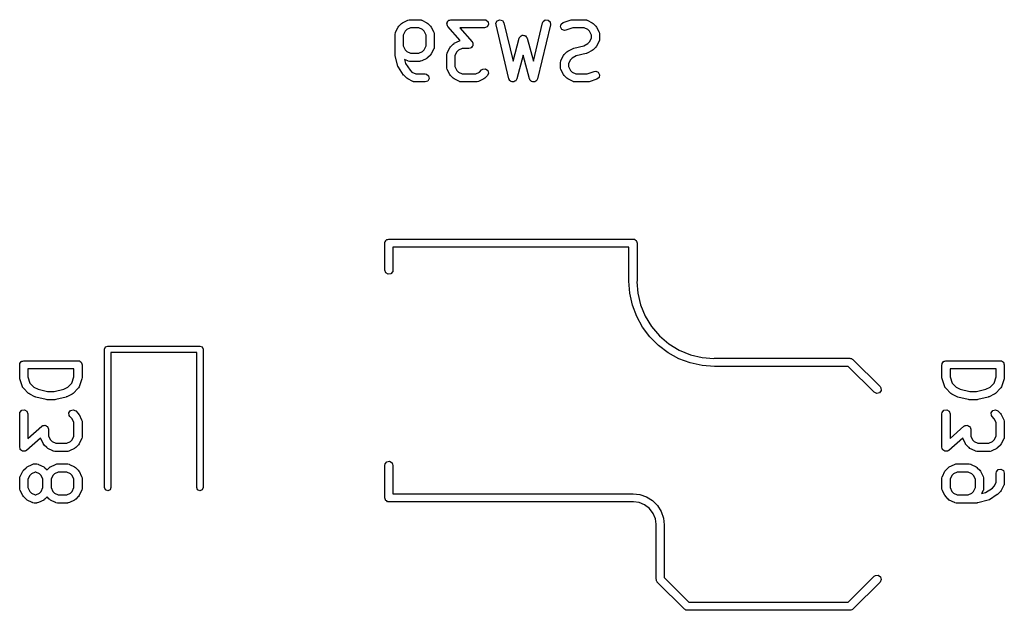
# Model space of a CAD drawing. Extents: x 3.18 to 10.88, y -3.25 to -0.52.
# Tile 27 of 52: x 8.07 to 8.79, y -3.25 to -2.82. Entities that reach past the tile are written whole.
import ezdxf

# ---------------------------------------------------------------- set-up
doc = ezdxf.new("R2010")
doc.units = 0
doc.header["$MEASUREMENT"] = 0
doc.layers.add('BLACK', color=7, linetype='CONTINUOUS')

msp = doc.modelspace()

# ---------------------------------------------------------------- linework, layer by layer
at = {"layer": 'BLACK', "linetype": 'CONTINUOUS'}
for p, q in [((8.34826, -2.83028), (8.34879, -2.82957)), ((8.34879, -2.82957), (8.34882, -2.82951)), ((8.34882, -2.82951), (8.35069, -2.82764)), ((8.35069, -2.82764), (8.35141, -2.82713)), ((8.35141, -2.82713), (8.35146, -2.82708)), ((8.35146, -2.82708), (8.35521, -2.82521)), ((8.35521, -2.82521), (8.35619, -2.82491)), ((8.35619, -2.82491), (8.35636, -2.82496)), ((8.35636, -2.82496), (8.35653, -2.8249)), ((8.35653, -2.8249), (8.36403, -2.8249)), ((8.36403, -2.8249), (8.36504, -2.82507)), ((8.36504, -2.82507), (8.36517, -2.82519)), ((8.36517, -2.82519), (8.36535, -2.82521)), ((8.36535, -2.82521), (8.3691, -2.82708)), ((8.3691, -2.82708), (8.36981, -2.82761)), ((8.36981, -2.82761), (8.36987, -2.82764)), ((8.36987, -2.82764), (8.37174, -2.82951)), ((8.37174, -2.82951), (8.37225, -2.83023)), ((8.38362, -2.82734), (8.38374, -2.82713)), ((8.38376, -2.82812), (8.38362, -2.82734)), ((8.38373, -2.8269), (8.38423, -2.82628)), ((8.38374, -2.82713), (8.38373, -2.8269)), ((8.38377, -2.82892), (8.38376, -2.82812)), ((8.38395, -2.8292), (8.38377, -2.82892)), ((8.38397, -2.82932), (8.38395, -2.8292)), ((8.38407, -2.82941), (8.38397, -2.82932)), ((8.3843, -2.82979), (8.38407, -2.82941)), ((8.38423, -2.82628), (8.38463, -2.82559)), ((8.38463, -2.82559), (8.38485, -2.82551)), ((8.38485, -2.82551), (8.385, -2.82532)), ((8.385, -2.82532), (8.38578, -2.82517)), ((8.38578, -2.82517), (8.38653, -2.8249)), ((8.38653, -2.8249), (8.4109, -2.8249)), ((8.4109, -2.8249), (8.41191, -2.82507)), ((8.41191, -2.82507), (8.41345, -2.82637)), ((8.41381, -2.82836), (8.4128, -2.83011)), ((8.41345, -2.82637), (8.41381, -2.82836)), ((8.41921, -2.82751), (8.42012, -2.8257)), ((8.41927, -2.82853), (8.41921, -2.82751)), ((8.42865, -2.8679), (8.41927, -2.82853)), ((8.42012, -2.8257), (8.42197, -2.8249)), ((8.42197, -2.8249), (8.42391, -2.82548)), ((8.42391, -2.82548), (8.42502, -2.82716)), ((8.42502, -2.82716), (8.43168, -2.85515)), ((8.44636, -2.85515), (8.45302, -2.82716)), ((8.45876, -2.82853), (8.44939, -2.8679)), ((8.45302, -2.82716), (8.45343, -2.82622)), ((8.45343, -2.82622), (8.45505, -2.82502)), ((8.45505, -2.82502), (8.45706, -2.82514)), ((8.45706, -2.82514), (8.45853, -2.82653)), ((8.45853, -2.82653), (8.45876, -2.82853)), ((8.46609, -2.83016), (8.4665, -2.82818)), ((8.4665, -2.82818), (8.46808, -2.82692)), ((8.46808, -2.82692), (8.47371, -2.82505)), ((8.47371, -2.82505), (8.47458, -2.82492)), ((8.47458, -2.82492), (8.47464, -2.8249)), ((8.47464, -2.8249), (8.48401, -2.8249)), ((8.48401, -2.8249), (8.48502, -2.82507)), ((8.48502, -2.82507), (8.48516, -2.82519)), ((8.48516, -2.82519), (8.48533, -2.82521)), ((8.48533, -2.82521), (8.48908, -2.82708)), ((8.48908, -2.82708), (8.48979, -2.82761)), ((8.48979, -2.82761), (8.48985, -2.82764)), ((8.48985, -2.82764), (8.49173, -2.82951)), ((8.49173, -2.82951), (8.49223, -2.83023)), ((8.34608, -2.83535), (8.34626, -2.83434)), ((8.34608, -2.85035), (8.34608, -2.83535)), ((8.34626, -2.83434), (8.34637, -2.8342)), ((8.34637, -2.8342), (8.34639, -2.83403)), ((8.34639, -2.83403), (8.34826, -2.83028)), ((8.35333, -2.83335), (8.35198, -2.83604)), ((8.35198, -2.83604), (8.35198, -2.84402)), ((8.35453, -2.83215), (8.35333, -2.83335)), ((8.35723, -2.8308), (8.35453, -2.83215)), ((8.36333, -2.8308), (8.35723, -2.8308)), ((8.36603, -2.83215), (8.36333, -2.8308)), ((8.36723, -2.83335), (8.36603, -2.83215)), ((8.36857, -2.83604), (8.36723, -2.83335)), ((8.36857, -2.84402), (8.36857, -2.83604)), ((8.37225, -2.83023), (8.37229, -2.83028)), ((8.37229, -2.83028), (8.37417, -2.83403)), ((8.37417, -2.83403), (8.37446, -2.83501)), ((8.37446, -2.83501), (8.37442, -2.83518)), ((8.37442, -2.83518), (8.37448, -2.83535)), ((8.37448, -2.83535), (8.37448, -2.84472)), ((8.39327, -2.84004), (8.3843, -2.82979)), ((8.4109, -2.8308), (8.39303, -2.8308)), ((8.39303, -2.8308), (8.40187, -2.8409)), ((8.4128, -2.83011), (8.4109, -2.8308)), ((8.43693, -2.83701), (8.43763, -2.83668)), ((8.43763, -2.83668), (8.43825, -2.83625)), ((8.43825, -2.83625), (8.43852, -2.83627)), ((8.43852, -2.83627), (8.43877, -2.83615)), ((8.43877, -2.83615), (8.4395, -2.83635)), ((8.4395, -2.83635), (8.44026, -2.83642)), ((8.44026, -2.83642), (8.44046, -2.83661)), ((8.44046, -2.83661), (8.44072, -2.83668)), ((8.44072, -2.83668), (8.44115, -2.83731)), ((8.46706, -2.83193), (8.46609, -2.83016)), ((8.46893, -2.83267), (8.46706, -2.83193)), ((8.46995, -2.83252), (8.46893, -2.83267)), ((8.47512, -2.8308), (8.46995, -2.83252)), ((8.48332, -2.8308), (8.47512, -2.8308)), ((8.48601, -2.83215), (8.48332, -2.8308)), ((8.48721, -2.83335), (8.48601, -2.83215)), ((8.48856, -2.83604), (8.48721, -2.83335)), ((8.48856, -2.8384), (8.48856, -2.83604)), ((8.49223, -2.83023), (8.49228, -2.83028)), ((8.49228, -2.83028), (8.49415, -2.83403)), ((8.49415, -2.83403), (8.49445, -2.83501)), ((8.49445, -2.83501), (8.4944, -2.83518)), ((8.4944, -2.83518), (8.49447, -2.83535)), ((8.49447, -2.83535), (8.49447, -2.8391)), ((8.38631, -2.84451), (8.38819, -2.84263)), ((8.38819, -2.84263), (8.38891, -2.84213)), ((8.38891, -2.84213), (8.38895, -2.84208)), ((8.38895, -2.84208), (8.3927, -2.84021)), ((8.3927, -2.84021), (8.39327, -2.84004)), ((8.40187, -2.8409), (8.4021, -2.84128)), ((8.40244, -2.8438), (8.40195, -2.84442)), ((8.4021, -2.84128), (8.40221, -2.84137)), ((8.40221, -2.84137), (8.40223, -2.84149)), ((8.40223, -2.84149), (8.4024, -2.84178)), ((8.4024, -2.84178), (8.40242, -2.84258)), ((8.40242, -2.84258), (8.40256, -2.84336)), ((8.40256, -2.84336), (8.40244, -2.84356)), ((8.40244, -2.84356), (8.40244, -2.8438)), ((8.43168, -2.85515), (8.43617, -2.83834)), ((8.43617, -2.83834), (8.4366, -2.83741)), ((8.4366, -2.83741), (8.43682, -2.83725)), ((8.43682, -2.83725), (8.43693, -2.83701)), ((8.44115, -2.83731), (8.44169, -2.83785)), ((8.44169, -2.83785), (8.44172, -2.83811)), ((8.44172, -2.83811), (8.44187, -2.83834)), ((8.44187, -2.83834), (8.44636, -2.85515)), ((8.4758, -2.84561), (8.48298, -2.84381)), ((8.48298, -2.84381), (8.48601, -2.84229)), ((8.48601, -2.84229), (8.48721, -2.8411)), ((8.48721, -2.8411), (8.48856, -2.8384)), ((8.49415, -2.84042), (8.49228, -2.84417)), ((8.49417, -2.84024), (8.49415, -2.84042)), ((8.49429, -2.84011), (8.49417, -2.84024)), ((8.49447, -2.8391), (8.49429, -2.84011)), ((8.34612, -2.85047), (8.34608, -2.85035)), ((8.34617, -2.85106), (8.34612, -2.85047)), ((8.34804, -2.85856), (8.34617, -2.85106)), ((8.35198, -2.84402), (8.35333, -2.84672)), ((8.35333, -2.84672), (8.35453, -2.84792)), ((8.35453, -2.84792), (8.35723, -2.84927)), ((8.35723, -2.84927), (8.36333, -2.84927)), ((8.36333, -2.84927), (8.36603, -2.84792)), ((8.36603, -2.84792), (8.36723, -2.84672)), ((8.36723, -2.84672), (8.36857, -2.84402)), ((8.37174, -2.85056), (8.36987, -2.85243)), ((8.37177, -2.8505), (8.37174, -2.85056)), ((8.37229, -2.84979), (8.37177, -2.8505)), ((8.37417, -2.84604), (8.37229, -2.84979)), ((8.37419, -2.84587), (8.37417, -2.84604)), ((8.3743, -2.84573), (8.37419, -2.84587)), ((8.37448, -2.84472), (8.3743, -2.84573)), ((8.38357, -2.85035), (8.38375, -2.84934)), ((8.38357, -2.85972), (8.38357, -2.85035)), ((8.38375, -2.84934), (8.38386, -2.8492)), ((8.38386, -2.8492), (8.38388, -2.84902)), ((8.38388, -2.84902), (8.38576, -2.84528)), ((8.38576, -2.84528), (8.38629, -2.84457)), ((8.38629, -2.84457), (8.38631, -2.84451)), ((8.39083, -2.84835), (8.38948, -2.85104)), ((8.38948, -2.85104), (8.38948, -2.85902)), ((8.39202, -2.84715), (8.39083, -2.84835)), ((8.39472, -2.8458), (8.39202, -2.84715)), ((8.39965, -2.8458), (8.39472, -2.8458)), ((8.4004, -2.84553), (8.39965, -2.8458)), ((8.40118, -2.84537), (8.4004, -2.84553)), ((8.40133, -2.84519), (8.40118, -2.84537)), ((8.40155, -2.84511), (8.40133, -2.84519)), ((8.40195, -2.84442), (8.40155, -2.84511)), ((8.43902, -2.85056), (8.43437, -2.86798)), ((8.44367, -2.86798), (8.43902, -2.85056)), ((8.46637, -2.85465), (8.46825, -2.8509)), ((8.46825, -2.8509), (8.46878, -2.85019)), ((8.46878, -2.85019), (8.4688, -2.85013)), ((8.4688, -2.85013), (8.47068, -2.84826)), ((8.47068, -2.84826), (8.4714, -2.84775)), ((8.4714, -2.84775), (8.47144, -2.8477)), ((8.47144, -2.8477), (8.47519, -2.84583)), ((8.47519, -2.84583), (8.47568, -2.84568)), ((8.47568, -2.84568), (8.4758, -2.84561)), ((8.48473, -2.84946), (8.47755, -2.85126)), ((8.48485, -2.84938), (8.48473, -2.84946)), ((8.48533, -2.84924), (8.48485, -2.84938)), ((8.48908, -2.84736), (8.48533, -2.84924)), ((8.48913, -2.84732), (8.48908, -2.84736)), ((8.48985, -2.84681), (8.48913, -2.84732)), ((8.49173, -2.84493), (8.48985, -2.84681)), ((8.49175, -2.84488), (8.49173, -2.84493)), ((8.49228, -2.84417), (8.49175, -2.84488)), ((8.35521, -2.85486), (8.35292, -2.85371)), ((8.35292, -2.85371), (8.35365, -2.85663)), ((8.35365, -2.85663), (8.35695, -2.86159)), ((8.35538, -2.85488), (8.35521, -2.85486)), ((8.35552, -2.85499), (8.35538, -2.85488)), ((8.35653, -2.85517), (8.35552, -2.85499)), ((8.36403, -2.85517), (8.35653, -2.85517)), ((8.36419, -2.85511), (8.36403, -2.85517)), ((8.36437, -2.85515), (8.36419, -2.85511)), ((8.36535, -2.85486), (8.36437, -2.85515)), ((8.3691, -2.85299), (8.36535, -2.85486)), ((8.36914, -2.85294), (8.3691, -2.85299)), ((8.36987, -2.85243), (8.36914, -2.85294)), ((8.46606, -2.85597), (8.46624, -2.85496)), ((8.46606, -2.85972), (8.46606, -2.85597)), ((8.46624, -2.85496), (8.46635, -2.85482)), ((8.46635, -2.85482), (8.46637, -2.85465)), ((8.47332, -2.85397), (8.47197, -2.85667)), ((8.47197, -2.85667), (8.47197, -2.85902)), ((8.47451, -2.85277), (8.47332, -2.85397)), ((8.47755, -2.85126), (8.47451, -2.85277)), ((8.34805, -2.85857), (8.34804, -2.85856)), ((8.34845, -2.85948), (8.34805, -2.85857)), ((8.3522, -2.86511), (8.34845, -2.85948)), ((8.35231, -2.86519), (8.3522, -2.86511)), ((8.35257, -2.86556), (8.35231, -2.86519)), ((8.35695, -2.86159), (8.35828, -2.86292)), ((8.35828, -2.86292), (8.36098, -2.86427)), ((8.36098, -2.86427), (8.36778, -2.86427)), ((8.36778, -2.86427), (8.36879, -2.86444)), ((8.36879, -2.86444), (8.37034, -2.86574)), ((8.38363, -2.85989), (8.38357, -2.85972)), ((8.38359, -2.86006), (8.38363, -2.85989)), ((8.38388, -2.86104), (8.38359, -2.86006)), ((8.38576, -2.86479), (8.38388, -2.86104)), ((8.38581, -2.86483), (8.38576, -2.86479)), ((8.38631, -2.86556), (8.38581, -2.86483)), ((8.38948, -2.85902), (8.39083, -2.86172)), ((8.39083, -2.86172), (8.39202, -2.86292)), ((8.39202, -2.86292), (8.39472, -2.86427)), ((8.39472, -2.86427), (8.40458, -2.86427)), ((8.40458, -2.86427), (8.40727, -2.86292)), ((8.40727, -2.86292), (8.40881, -2.86138)), ((8.40881, -2.86138), (8.40965, -2.86079)), ((8.40965, -2.86079), (8.41166, -2.86062)), ((8.41166, -2.86062), (8.41332, -2.86178)), ((8.41384, -2.86373), (8.41299, -2.86556)), ((8.41332, -2.86178), (8.41384, -2.86373)), ((8.46612, -2.85989), (8.46606, -2.85972)), ((8.46608, -2.86006), (8.46612, -2.85989)), ((8.46637, -2.86104), (8.46608, -2.86006)), ((8.46825, -2.86479), (8.46637, -2.86104)), ((8.4683, -2.86483), (8.46825, -2.86479)), ((8.4688, -2.86556), (8.4683, -2.86483)), ((8.47197, -2.85902), (8.47332, -2.86172)), ((8.47332, -2.86172), (8.47451, -2.86292)), ((8.47451, -2.86292), (8.47721, -2.86427)), ((8.47721, -2.86427), (8.48541, -2.86427)), ((8.48541, -2.86427), (8.49058, -2.86254)), ((8.49058, -2.86254), (8.49159, -2.86239)), ((8.49159, -2.86239), (8.49347, -2.86313)), ((8.49347, -2.86313), (8.49443, -2.86491)), ((8.49443, -2.86491), (8.49403, -2.86689)), ((8.35444, -2.86743), (8.35257, -2.86556)), ((8.3545, -2.86746), (8.35444, -2.86743)), ((8.35521, -2.86798), (8.3545, -2.86746)), ((8.35896, -2.86986), (8.35521, -2.86798)), ((8.35913, -2.86988), (8.35896, -2.86986)), ((8.35927, -2.86999), (8.35913, -2.86988)), ((8.36028, -2.87017), (8.35927, -2.86999)), ((8.36778, -2.87017), (8.36028, -2.87017)), ((8.36968, -2.86948), (8.36778, -2.87017)), ((8.37069, -2.86773), (8.36968, -2.86948)), ((8.37034, -2.86574), (8.37069, -2.86773)), ((8.38819, -2.86743), (8.38631, -2.86556)), ((8.38825, -2.86746), (8.38819, -2.86743)), ((8.38895, -2.86798), (8.38825, -2.86746)), ((8.3927, -2.86986), (8.38895, -2.86798)), ((8.39288, -2.86988), (8.3927, -2.86986)), ((8.39301, -2.86999), (8.39288, -2.86988)), ((8.39402, -2.87017), (8.39301, -2.86999)), ((8.40527, -2.87017), (8.39402, -2.87017)), ((8.40544, -2.87011), (8.40527, -2.87017)), ((8.40561, -2.87015), (8.40544, -2.87011)), ((8.40659, -2.86986), (8.40561, -2.87015)), ((8.41034, -2.86798), (8.40659, -2.86986)), ((8.41039, -2.86794), (8.41034, -2.86798)), ((8.41111, -2.86743), (8.41039, -2.86794)), ((8.41299, -2.86556), (8.41111, -2.86743)), ((8.42882, -2.86816), (8.42865, -2.8679)), ((8.42885, -2.86847), (8.42882, -2.86816)), ((8.42936, -2.86898), (8.42885, -2.86847)), ((8.42976, -2.86959), (8.42936, -2.86898)), ((8.43006, -2.86968), (8.42976, -2.86959)), ((8.43028, -2.8699), (8.43006, -2.86968)), ((8.431, -2.86996), (8.43028, -2.8699)), ((8.43169, -2.87017), (8.431, -2.86996)), ((8.43198, -2.87004), (8.43169, -2.87017)), ((8.43229, -2.87007), (8.43198, -2.87004)), ((8.43288, -2.86965), (8.43229, -2.87007)), ((8.43355, -2.86936), (8.43288, -2.86965)), ((8.43369, -2.86909), (8.43355, -2.86936)), ((8.43394, -2.86891), (8.43369, -2.86909)), ((8.43437, -2.86798), (8.43394, -2.86891)), ((8.44384, -2.86823), (8.44367, -2.86798)), ((8.44388, -2.86854), (8.44384, -2.86823)), ((8.44441, -2.86904), (8.44388, -2.86854)), ((8.44482, -2.86964), (8.44441, -2.86904)), ((8.44512, -2.86972), (8.44482, -2.86964)), ((8.44535, -2.86993), (8.44512, -2.86972)), ((8.44607, -2.86997), (8.44535, -2.86993)), ((8.44677, -2.87016), (8.44607, -2.86997)), ((8.44705, -2.87003), (8.44677, -2.87016)), ((8.44736, -2.87005), (8.44705, -2.87003)), ((8.44794, -2.86961), (8.44736, -2.87005)), ((8.4486, -2.86931), (8.44794, -2.86961)), ((8.44873, -2.86903), (8.4486, -2.86931)), ((8.44898, -2.86884), (8.44873, -2.86903)), ((8.44939, -2.8679), (8.44898, -2.86884)), ((8.47068, -2.86743), (8.4688, -2.86556)), ((8.47074, -2.86746), (8.47068, -2.86743)), ((8.47144, -2.86798), (8.47074, -2.86746)), ((8.47519, -2.86986), (8.47144, -2.86798)), ((8.47537, -2.86988), (8.47519, -2.86986)), ((8.4755, -2.86999), (8.47537, -2.86988)), ((8.47651, -2.87017), (8.4755, -2.86999)), ((8.48589, -2.87017), (8.47651, -2.87017)), ((8.48595, -2.87015), (8.48589, -2.87017)), ((8.48682, -2.87002), (8.48595, -2.87015)), ((8.49245, -2.86814), (8.48682, -2.87002)), ((8.49403, -2.86689), (8.49245, -2.86814)), ((8.33858, -2.9872), (8.33865, -2.98682)), ((8.33862, -2.98669), (8.33869, -2.98658)), ((8.33865, -2.98682), (8.33862, -2.98669)), ((8.33869, -2.98658), (8.33876, -2.98619)), ((8.33876, -2.98619), (8.33925, -2.98561)), ((8.33925, -2.98561), (8.33963, -2.98494)), ((8.33963, -2.98494), (8.33988, -2.98485)), ((8.33988, -2.98485), (8.34005, -2.98465)), ((8.34005, -2.98465), (8.34081, -2.98451)), ((8.34081, -2.98451), (8.34153, -2.98425)), ((8.34153, -2.98425), (8.5187, -2.98425)), ((8.5187, -2.98425), (8.51908, -2.98432)), ((8.51908, -2.98432), (8.51921, -2.9843)), ((8.51921, -2.9843), (8.51932, -2.98436)), ((8.51932, -2.98436), (8.51971, -2.98443)), ((8.51971, -2.98443), (8.52029, -2.98492)), ((8.52029, -2.98492), (8.52096, -2.98531)), ((8.52096, -2.98531), (8.52105, -2.98556)), ((8.52105, -2.98556), (8.52125, -2.98573)), ((8.52125, -2.98573), (8.52139, -2.98648)), ((8.52139, -2.98648), (8.52165, -2.9872)), ((8.33858, -3.00689), (8.33858, -2.9872)), ((8.51574, -2.99016), (8.34448, -2.99016)), ((8.34448, -2.99016), (8.34448, -3.00689)), ((8.51574, -3.01476), (8.51574, -2.99016)), ((8.52165, -2.9872), (8.52165, -3.01476)), ((8.33927, -3.00879), (8.33858, -3.00689)), ((8.34431, -3.0079), (8.34301, -3.00945)), ((8.34448, -3.00689), (8.34431, -3.0079)), ((8.34102, -3.0098), (8.33927, -3.00879)), ((8.34301, -3.00945), (8.34102, -3.0098)), ((8.51575, -3.01477), (8.51574, -3.01476)), ((8.51574, -3.01476), (8.51574, -3.01476)), ((8.51638, -3.02359), (8.51575, -3.01477)), ((8.52165, -3.01476), (8.52153, -3.01544)), ((8.52153, -3.01544), (8.52217, -3.02357)), ((8.51826, -3.03223), (8.51638, -3.02359)), ((8.52217, -3.02357), (8.52423, -3.03215)), ((8.52135, -3.04052), (8.51826, -3.03223)), ((8.52423, -3.03215), (8.52761, -3.04031)), ((8.52559, -3.04829), (8.52135, -3.04052)), ((8.52761, -3.04031), (8.53222, -3.04784)), ((8.53089, -3.05537), (8.52559, -3.04829)), ((8.53222, -3.04784), (8.53796, -3.05456)), ((8.53715, -3.06162), (8.53089, -3.05537)), ((8.53796, -3.05456), (8.54467, -3.06029)), ((8.1351, -3.0643), (8.13579, -3.06263)), ((8.1351, -3.1647), (8.1351, -3.0643)), ((8.13579, -3.06263), (8.13746, -3.06194)), ((8.13746, -3.06194), (8.20439, -3.06194)), ((8.20439, -3.06194), (8.20606, -3.06263)), ((8.20606, -3.06263), (8.20675, -3.0643)), ((8.20675, -3.0643), (8.20675, -3.1647)), ((8.54423, -3.06693), (8.53715, -3.06162)), ((8.54467, -3.06029), (8.5522, -3.0649)), ((8.5522, -3.0649), (8.56036, -3.06828)), ((8.07581, -3.07286), (8.07653, -3.0726)), ((8.07653, -3.0726), (8.1159, -3.0726)), ((8.1159, -3.0726), (8.11629, -3.07267)), ((8.11629, -3.07267), (8.11642, -3.07264)), ((8.11642, -3.07264), (8.11653, -3.07271)), ((8.20203, -3.06667), (8.13983, -3.06667)), ((8.13983, -3.06667), (8.13983, -3.1647)), ((8.20203, -3.1647), (8.20203, -3.06667)), ((8.55199, -3.07117), (8.54423, -3.06693)), ((8.56028, -3.07426), (8.55199, -3.07117)), ((8.56036, -3.06828), (8.56895, -3.07035)), ((8.56895, -3.07035), (8.57732, -3.071)), ((8.57732, -3.071), (8.57775, -3.07086)), ((8.57775, -3.07086), (8.67618, -3.07086)), ((8.67618, -3.07086), (8.67636, -3.0709)), ((8.67636, -3.0709), (8.67643, -3.07088)), ((8.67643, -3.07088), (8.67655, -3.07093)), ((8.67655, -3.07093), (8.67719, -3.07104)), ((8.67719, -3.07104), (8.67768, -3.07146)), ((8.67768, -3.07146), (8.67826, -3.07173)), ((8.67826, -3.07173), (8.69795, -3.09141)), ((8.7451, -3.07286), (8.74582, -3.0726)), ((8.74582, -3.0726), (8.78519, -3.0726)), ((8.78519, -3.0726), (8.78558, -3.07267)), ((8.78558, -3.07267), (8.78571, -3.07264)), ((8.78571, -3.07264), (8.78582, -3.07271)), ((8.07358, -3.07555), (8.07365, -3.07517)), ((8.07358, -3.08493), (8.07358, -3.07555)), ((8.07363, -3.07504), (8.07369, -3.07493)), ((8.07365, -3.07517), (8.07363, -3.07504)), ((8.07369, -3.07493), (8.07376, -3.07454)), ((8.07376, -3.07454), (8.07425, -3.07395)), ((8.07425, -3.07395), (8.07464, -3.07329)), ((8.07464, -3.07329), (8.07489, -3.0732)), ((8.07489, -3.0732), (8.07506, -3.07299)), ((8.07506, -3.07299), (8.07581, -3.07286)), ((8.07949, -3.0785), (8.07949, -3.08445)), ((8.11295, -3.0785), (8.07949, -3.0785)), ((8.11295, -3.08445), (8.11295, -3.0785)), ((8.11653, -3.07271), (8.11691, -3.07278)), ((8.11691, -3.07278), (8.1175, -3.07327)), ((8.1175, -3.07327), (8.11817, -3.07365)), ((8.11817, -3.07365), (8.11826, -3.0739)), ((8.11826, -3.0739), (8.11846, -3.07408)), ((8.11846, -3.07408), (8.11859, -3.07483)), ((8.11859, -3.07483), (8.11886, -3.07555)), ((8.11886, -3.07555), (8.11886, -3.08493)), ((8.56893, -3.07614), (8.56028, -3.07426)), ((8.57775, -3.07677), (8.56893, -3.07614)), ((8.67495, -3.07677), (8.57775, -3.07677)), ((8.69377, -3.09559), (8.67495, -3.07677)), ((8.74287, -3.07555), (8.74294, -3.07517)), ((8.74287, -3.08493), (8.74287, -3.07555)), ((8.74292, -3.07504), (8.74298, -3.07493)), ((8.74294, -3.07517), (8.74292, -3.07504)), ((8.74298, -3.07493), (8.74305, -3.07454)), ((8.74305, -3.07454), (8.74354, -3.07395)), ((8.74354, -3.07395), (8.74393, -3.07329)), ((8.74393, -3.07329), (8.74418, -3.0732)), ((8.74418, -3.0732), (8.74435, -3.07299)), ((8.74435, -3.07299), (8.7451, -3.07286)), ((8.74878, -3.0785), (8.74878, -3.08445)), ((8.78224, -3.0785), (8.74878, -3.0785)), ((8.78224, -3.08445), (8.78224, -3.0785)), ((8.78582, -3.07271), (8.7862, -3.07278)), ((8.7862, -3.07278), (8.78679, -3.07327)), ((8.78679, -3.07327), (8.78746, -3.07365)), ((8.78746, -3.07365), (8.78755, -3.0739)), ((8.78755, -3.0739), (8.78775, -3.07408)), ((8.78775, -3.07408), (8.78788, -3.07483)), ((8.78788, -3.07483), (8.78815, -3.07555)), ((8.78815, -3.07555), (8.78815, -3.08493)), ((8.0736, -3.08499), (8.07358, -3.08493)), ((8.07373, -3.08586), (8.0736, -3.08499)), ((8.07561, -3.09148), (8.07373, -3.08586)), ((8.07949, -3.08445), (8.08099, -3.08895)), ((8.11145, -3.08895), (8.11295, -3.08445)), ((8.1187, -3.08586), (8.11683, -3.09148)), ((8.11886, -3.08493), (8.1187, -3.08579)), ((8.1187, -3.08579), (8.1187, -3.08586)), ((8.74289, -3.08499), (8.74287, -3.08493)), ((8.74302, -3.08586), (8.74289, -3.08499)), ((8.7449, -3.09148), (8.74302, -3.08586)), ((8.74878, -3.08445), (8.75028, -3.08895)), ((8.78074, -3.08895), (8.78224, -3.08445)), ((8.788, -3.08586), (8.78612, -3.09148)), ((8.78815, -3.08493), (8.78799, -3.08579)), ((8.78799, -3.08579), (8.788, -3.08586)), ((8.07572, -3.09162), (8.07561, -3.09148)), ((8.07573, -3.0918), (8.07572, -3.09162)), ((8.07632, -3.09264), (8.07573, -3.0918)), ((8.08007, -3.09639), (8.07632, -3.09264)), ((8.08099, -3.08895), (8.08391, -3.09187)), ((8.08391, -3.09187), (8.08694, -3.09339)), ((8.08694, -3.09339), (8.09377, -3.0951)), ((8.09867, -3.0951), (8.1055, -3.09339)), ((8.1055, -3.09339), (8.10853, -3.09187)), ((8.10853, -3.09187), (8.11145, -3.08895)), ((8.11612, -3.09264), (8.11237, -3.09639)), ((8.11619, -3.09248), (8.11612, -3.09264)), ((8.11634, -3.09239), (8.11619, -3.09248)), ((8.11683, -3.09148), (8.11634, -3.09239)), ((8.69795, -3.09141), (8.69854, -3.09225)), ((8.69854, -3.09225), (8.69871, -3.09427)), ((8.74501, -3.09162), (8.7449, -3.09148)), ((8.74502, -3.0918), (8.74501, -3.09162)), ((8.74561, -3.09264), (8.74502, -3.0918)), ((8.74936, -3.09639), (8.74561, -3.09264)), ((8.75028, -3.08895), (8.7532, -3.09187)), ((8.7532, -3.09187), (8.75623, -3.09339)), ((8.75623, -3.09339), (8.76306, -3.0951)), ((8.76796, -3.0951), (8.77479, -3.09339)), ((8.77479, -3.09339), (8.77782, -3.09187)), ((8.77782, -3.09187), (8.78074, -3.08895)), ((8.78541, -3.09264), (8.78166, -3.09639)), ((8.78548, -3.09248), (8.78541, -3.09264)), ((8.78563, -3.09239), (8.78548, -3.09248)), ((8.78612, -3.09148), (8.78563, -3.09239)), ((8.08013, -3.09641), (8.08007, -3.09639)), ((8.08084, -3.09694), (8.08013, -3.09641)), ((8.08459, -3.09882), (8.08084, -3.09694)), ((8.08473, -3.09883), (8.08459, -3.09882)), ((8.08519, -3.09904), (8.08473, -3.09883)), ((8.09269, -3.10091), (8.08519, -3.09904)), ((8.09283, -3.1009), (8.09269, -3.10091)), ((8.09341, -3.101), (8.09283, -3.1009)), ((8.09903, -3.101), (8.09341, -3.101)), ((8.09377, -3.0951), (8.09867, -3.0951)), ((8.09916, -3.10095), (8.09903, -3.101)), ((8.09975, -3.10091), (8.09916, -3.10095)), ((8.10725, -3.09904), (8.09975, -3.10091)), ((8.10736, -3.09896), (8.10725, -3.09904)), ((8.10785, -3.09882), (8.10736, -3.09896)), ((8.1116, -3.09694), (8.10785, -3.09882)), ((8.11164, -3.09689), (8.1116, -3.09694)), ((8.11237, -3.09639), (8.11164, -3.09689)), ((8.6956, -3.09644), (8.69377, -3.09559)), ((8.69756, -3.09592), (8.6956, -3.09644)), ((8.69871, -3.09427), (8.69756, -3.09592)), ((8.74942, -3.09641), (8.74936, -3.09639)), ((8.75013, -3.09694), (8.74942, -3.09641)), ((8.75388, -3.09882), (8.75013, -3.09694)), ((8.75402, -3.09883), (8.75388, -3.09882)), ((8.75448, -3.09904), (8.75402, -3.09883)), ((8.76198, -3.10091), (8.75448, -3.09904)), ((8.76212, -3.1009), (8.76198, -3.10091)), ((8.7627, -3.101), (8.76212, -3.1009)), ((8.76832, -3.101), (8.7627, -3.101)), ((8.76306, -3.0951), (8.76796, -3.0951)), ((8.76845, -3.10095), (8.76832, -3.101)), ((8.76904, -3.10091), (8.76845, -3.10095)), ((8.77654, -3.09904), (8.76904, -3.10091)), ((8.77665, -3.09896), (8.77654, -3.09904)), ((8.77714, -3.09882), (8.77665, -3.09896)), ((8.78089, -3.09694), (8.77714, -3.09882)), ((8.78094, -3.09689), (8.78089, -3.09694)), ((8.78166, -3.09639), (8.78094, -3.09689)), ((8.07506, -3.10861), (8.07705, -3.10826)), ((8.07705, -3.10826), (8.0788, -3.10927)), ((8.11046, -3.10875), (8.11241, -3.10823)), ((8.11241, -3.10823), (8.11424, -3.10908)), ((8.74435, -3.10861), (8.74634, -3.10826)), ((8.74634, -3.10826), (8.74809, -3.10927)), ((8.77975, -3.10875), (8.7817, -3.10823)), ((8.7817, -3.10823), (8.78353, -3.10908)), ((8.07358, -3.11117), (8.07376, -3.11016)), ((8.07358, -3.13554), (8.07358, -3.11117)), ((8.07376, -3.11016), (8.07506, -3.10861)), ((8.0788, -3.10927), (8.07949, -3.11117)), ((8.07949, -3.11117), (8.07949, -3.12904)), ((8.1093, -3.11041), (8.11046, -3.10875)), ((8.10948, -3.11242), (8.1093, -3.11041)), ((8.11007, -3.11326), (8.10948, -3.11242)), ((8.1116, -3.1148), (8.11007, -3.11326)), ((8.11295, -3.11749), (8.1116, -3.1148)), ((8.11424, -3.10908), (8.11612, -3.11096)), ((8.11612, -3.11096), (8.11662, -3.11168)), ((8.11662, -3.11168), (8.11667, -3.11173)), ((8.11667, -3.11173), (8.11854, -3.11548)), ((8.11854, -3.11548), (8.11884, -3.11646)), ((8.74287, -3.11117), (8.74305, -3.11016)), ((8.74287, -3.13554), (8.74287, -3.11117)), ((8.74305, -3.11016), (8.74435, -3.10861)), ((8.74809, -3.10927), (8.74878, -3.11117)), ((8.74878, -3.11117), (8.74878, -3.12904)), ((8.77859, -3.11041), (8.77975, -3.10875)), ((8.77877, -3.11242), (8.77859, -3.11041)), ((8.77936, -3.11326), (8.77877, -3.11242)), ((8.78089, -3.1148), (8.77936, -3.11326)), ((8.78224, -3.11749), (8.78089, -3.1148)), ((8.78353, -3.10908), (8.78541, -3.11096)), ((8.78541, -3.11096), (8.78591, -3.11168)), ((8.78591, -3.11168), (8.78596, -3.11173)), ((8.78596, -3.11173), (8.78784, -3.11548)), ((8.78784, -3.11548), (8.78813, -3.11646)), ((8.07949, -3.12904), (8.08959, -3.1202)), ((8.08959, -3.1202), (8.08997, -3.11997)), ((8.08997, -3.11997), (8.09006, -3.11986)), ((8.09006, -3.11986), (8.09018, -3.11984)), ((8.09018, -3.11984), (8.09046, -3.11967)), ((8.09046, -3.11967), (8.09126, -3.11965)), ((8.09126, -3.11965), (8.09204, -3.11951)), ((8.09204, -3.11951), (8.09225, -3.11963)), ((8.09225, -3.11963), (8.09248, -3.11963)), ((8.09248, -3.11963), (8.0931, -3.12012)), ((8.0931, -3.12012), (8.09379, -3.12052)), ((8.09379, -3.12052), (8.09387, -3.12074)), ((8.09387, -3.12074), (8.09406, -3.12089)), ((8.09406, -3.12089), (8.09421, -3.12167)), ((8.09421, -3.12167), (8.09448, -3.12242)), ((8.09448, -3.12242), (8.09448, -3.12735)), ((8.11295, -3.12735), (8.11295, -3.11749)), ((8.11884, -3.11646), (8.1188, -3.11663)), ((8.1188, -3.11663), (8.11886, -3.1168)), ((8.11886, -3.1168), (8.11886, -3.12804)), ((8.74878, -3.12904), (8.75888, -3.1202)), ((8.75888, -3.1202), (8.75926, -3.11997)), ((8.75926, -3.11997), (8.75935, -3.11986)), ((8.75935, -3.11986), (8.75947, -3.11984)), ((8.75947, -3.11984), (8.75976, -3.11967)), ((8.75976, -3.11967), (8.76055, -3.11965)), ((8.76055, -3.11965), (8.76134, -3.11951)), ((8.76134, -3.11951), (8.76154, -3.11963)), ((8.76154, -3.11963), (8.76177, -3.11963)), ((8.76177, -3.11963), (8.7624, -3.12012)), ((8.7624, -3.12012), (8.76308, -3.12052)), ((8.76308, -3.12052), (8.76317, -3.12074)), ((8.76317, -3.12074), (8.76335, -3.12089)), ((8.76335, -3.12089), (8.7635, -3.12167)), ((8.7635, -3.12167), (8.76378, -3.12242)), ((8.76378, -3.12242), (8.76378, -3.12735)), ((8.78224, -3.12735), (8.78224, -3.11749)), ((8.78813, -3.11646), (8.78809, -3.11663)), ((8.78809, -3.11663), (8.78815, -3.1168)), ((8.78815, -3.1168), (8.78815, -3.12804)), ((8.08872, -3.1288), (8.07848, -3.13777)), ((8.08889, -3.12937), (8.08872, -3.1288)), ((8.09077, -3.13312), (8.08889, -3.12937)), ((8.09448, -3.12735), (8.09583, -3.13005)), ((8.1116, -3.13005), (8.11295, -3.12735)), ((8.11854, -3.12937), (8.11667, -3.13312)), ((8.11856, -3.12919), (8.11854, -3.12937)), ((8.11868, -3.12905), (8.11856, -3.12919)), ((8.11886, -3.12804), (8.11868, -3.12905)), ((8.75801, -3.1288), (8.74777, -3.13777)), ((8.75818, -3.12937), (8.75801, -3.1288)), ((8.76006, -3.13312), (8.75818, -3.12937)), ((8.76378, -3.12735), (8.76512, -3.13005)), ((8.78089, -3.13005), (8.78224, -3.12735)), ((8.78784, -3.12937), (8.78596, -3.13312)), ((8.78786, -3.12919), (8.78784, -3.12937)), ((8.78797, -3.12905), (8.78786, -3.12919)), ((8.78815, -3.12804), (8.78797, -3.12905)), ((8.07385, -3.13629), (8.07358, -3.13554)), ((8.07401, -3.13707), (8.07385, -3.13629)), ((8.09081, -3.13316), (8.09077, -3.13312)), ((8.09132, -3.13388), (8.09081, -3.13316)), ((8.09319, -3.13576), (8.09132, -3.13388)), ((8.09325, -3.13578), (8.09319, -3.13576)), ((8.09396, -3.13631), (8.09325, -3.13578)), ((8.09771, -3.13819), (8.09396, -3.13631)), ((8.09583, -3.13005), (8.09703, -3.13124)), ((8.09703, -3.13124), (8.09973, -3.13259)), ((8.09973, -3.13259), (8.10771, -3.13259)), ((8.10771, -3.13259), (8.1104, -3.13124)), ((8.11347, -3.13631), (8.10972, -3.13819)), ((8.1104, -3.13124), (8.1116, -3.13005)), ((8.11352, -3.13626), (8.11347, -3.13631)), ((8.11424, -3.13576), (8.11352, -3.13626)), ((8.11612, -3.13388), (8.11424, -3.13576)), ((8.11614, -3.13382), (8.11612, -3.13388)), ((8.11667, -3.13312), (8.11614, -3.13382)), ((8.74314, -3.13629), (8.74287, -3.13554)), ((8.7433, -3.13707), (8.74314, -3.13629)), ((8.7601, -3.13316), (8.76006, -3.13312)), ((8.76061, -3.13388), (8.7601, -3.13316)), ((8.76248, -3.13576), (8.76061, -3.13388)), ((8.76254, -3.13578), (8.76248, -3.13576)), ((8.76325, -3.13631), (8.76254, -3.13578)), ((8.767, -3.13819), (8.76325, -3.13631)), ((8.76512, -3.13005), (8.76632, -3.13124)), ((8.76632, -3.13124), (8.76902, -3.13259)), ((8.76902, -3.13259), (8.777, -3.13259)), ((8.777, -3.13259), (8.7797, -3.13124)), ((8.78277, -3.13631), (8.77902, -3.13819)), ((8.7797, -3.13124), (8.78089, -3.13005)), ((8.78281, -3.13626), (8.78277, -3.13631)), ((8.78353, -3.13576), (8.78281, -3.13626)), ((8.78541, -3.13388), (8.78353, -3.13576)), ((8.78543, -3.13382), (8.78541, -3.13388)), ((8.78596, -3.13312), (8.78543, -3.13382)), ((8.07419, -3.13722), (8.07401, -3.13707)), ((8.07427, -3.13744), (8.07419, -3.13722)), ((8.07496, -3.13784), (8.07427, -3.13744)), ((8.07558, -3.13834), (8.07496, -3.13784)), ((8.07582, -3.13833), (8.07558, -3.13834)), ((8.07602, -3.13845), (8.07582, -3.13833)), ((8.0768, -3.13831), (8.07602, -3.13845)), ((8.0776, -3.1383), (8.0768, -3.13831)), ((8.07789, -3.13812), (8.0776, -3.1383)), ((8.07801, -3.1381), (8.07789, -3.13812)), ((8.0781, -3.138), (8.07801, -3.1381)), ((8.07848, -3.13777), (8.0781, -3.138)), ((8.09789, -3.13821), (8.09771, -3.13819)), ((8.09802, -3.13832), (8.09789, -3.13821)), ((8.09903, -3.1385), (8.09802, -3.13832)), ((8.1084, -3.1385), (8.09903, -3.1385)), ((8.10857, -3.13844), (8.1084, -3.1385)), ((8.10874, -3.13848), (8.10857, -3.13844)), ((8.10972, -3.13819), (8.10874, -3.13848)), ((8.74348, -3.13722), (8.7433, -3.13707)), ((8.74356, -3.13744), (8.74348, -3.13722)), ((8.74425, -3.13784), (8.74356, -3.13744)), ((8.74487, -3.13834), (8.74425, -3.13784)), ((8.74511, -3.13833), (8.74487, -3.13834)), ((8.74531, -3.13845), (8.74511, -3.13833)), ((8.7461, -3.13831), (8.74531, -3.13845)), ((8.74689, -3.1383), (8.7461, -3.13831)), ((8.74718, -3.13812), (8.74689, -3.1383)), ((8.7473, -3.1381), (8.74718, -3.13812)), ((8.74739, -3.138), (8.7473, -3.1381)), ((8.74777, -3.13777), (8.74739, -3.138)), ((8.76718, -3.13821), (8.767, -3.13819)), ((8.76731, -3.13832), (8.76718, -3.13821)), ((8.76832, -3.1385), (8.76731, -3.13832)), ((8.7777, -3.1385), (8.76832, -3.1385)), ((8.77786, -3.13844), (8.7777, -3.1385)), ((8.77803, -3.13848), (8.77786, -3.13844)), ((8.77902, -3.13819), (8.77803, -3.13848)), ((8.07632, -3.1522), (8.0782, -3.15033)), ((8.0782, -3.15033), (8.07892, -3.14982)), ((8.07892, -3.14982), (8.07896, -3.14978)), ((8.07896, -3.14978), (8.08271, -3.1479)), ((8.08271, -3.1479), (8.08369, -3.14761)), ((8.08369, -3.14761), (8.08387, -3.14765)), ((8.08387, -3.14765), (8.08403, -3.14759)), ((8.08403, -3.14759), (8.08591, -3.14759)), ((8.08591, -3.14759), (8.08692, -3.14777)), ((8.08692, -3.14777), (8.08705, -3.14788)), ((8.08705, -3.14788), (8.08723, -3.1479)), ((8.08723, -3.1479), (8.09098, -3.14978)), ((8.09098, -3.14978), (8.09169, -3.1503)), ((8.09169, -3.1503), (8.09174, -3.15033)), ((8.09174, -3.15033), (8.09341, -3.15199)), ((8.09341, -3.15199), (8.09507, -3.15033)), ((8.09507, -3.15033), (8.09579, -3.14982)), ((8.09579, -3.14982), (8.09584, -3.14978)), ((8.09584, -3.14978), (8.09958, -3.1479)), ((8.09958, -3.1479), (8.10057, -3.14761)), ((8.10057, -3.14761), (8.10074, -3.14765)), ((8.10074, -3.14765), (8.10091, -3.14759)), ((8.10091, -3.14759), (8.1084, -3.14759)), ((8.1084, -3.14759), (8.10941, -3.14777)), ((8.10941, -3.14777), (8.10955, -3.14788)), ((8.10955, -3.14788), (8.10972, -3.1479)), ((8.10972, -3.1479), (8.11347, -3.14978)), ((8.11347, -3.14978), (8.11418, -3.1503)), ((8.11418, -3.1503), (8.11424, -3.15033)), ((8.11424, -3.15033), (8.11612, -3.1522)), ((8.33858, -3.14862), (8.33876, -3.14761)), ((8.33858, -3.17224), (8.33858, -3.14862)), ((8.33876, -3.14761), (8.34005, -3.14606)), ((8.34005, -3.14606), (8.34204, -3.14571)), ((8.34204, -3.14571), (8.34379, -3.14672)), ((8.34379, -3.14672), (8.34448, -3.14862)), ((8.34448, -3.14862), (8.34448, -3.16929)), ((8.74561, -3.1522), (8.74749, -3.15033)), ((8.74749, -3.15033), (8.74821, -3.14982)), ((8.74821, -3.14982), (8.74825, -3.14978)), ((8.74825, -3.14978), (8.752, -3.1479)), ((8.752, -3.1479), (8.75299, -3.14761)), ((8.75299, -3.14761), (8.75316, -3.14765)), ((8.75316, -3.14765), (8.75332, -3.14759)), ((8.75332, -3.14759), (8.7627, -3.14759)), ((8.7627, -3.14759), (8.76371, -3.14777)), ((8.76371, -3.14777), (8.76384, -3.14788)), ((8.76384, -3.14788), (8.76402, -3.1479)), ((8.76402, -3.1479), (8.76777, -3.14978)), ((8.76777, -3.14978), (8.76848, -3.1503)), ((8.76848, -3.1503), (8.76853, -3.15033)), ((8.76853, -3.15033), (8.77041, -3.1522)), ((8.07358, -3.15804), (8.07376, -3.15703)), ((8.07358, -3.16554), (8.07358, -3.15804)), ((8.07376, -3.15703), (8.07387, -3.1569)), ((8.07387, -3.1569), (8.07389, -3.15672)), ((8.07389, -3.15672), (8.07577, -3.15297)), ((8.07577, -3.15297), (8.07629, -3.15226)), ((8.07629, -3.15226), (8.07632, -3.1522)), ((8.08083, -3.15604), (8.07949, -3.15874)), ((8.08203, -3.15484), (8.08083, -3.15604)), ((8.08473, -3.15349), (8.08203, -3.15484)), ((8.08521, -3.15349), (8.08473, -3.15349)), ((8.08791, -3.15484), (8.08521, -3.15349)), ((8.0891, -3.15604), (8.08791, -3.15484)), ((8.09045, -3.15874), (8.0891, -3.15604)), ((8.09771, -3.15604), (8.09636, -3.15874)), ((8.0989, -3.15484), (8.09771, -3.15604)), ((8.1016, -3.15349), (8.0989, -3.15484)), ((8.10771, -3.15349), (8.1016, -3.15349)), ((8.1104, -3.15484), (8.10771, -3.15349)), ((8.1116, -3.15604), (8.1104, -3.15484)), ((8.11295, -3.15874), (8.1116, -3.15604)), ((8.11612, -3.1522), (8.11662, -3.15293)), ((8.11662, -3.15293), (8.11667, -3.15297)), ((8.11667, -3.15297), (8.11854, -3.15672)), ((8.11854, -3.15672), (8.11884, -3.1577)), ((8.11884, -3.1577), (8.1188, -3.15788)), ((8.1188, -3.15788), (8.11886, -3.15804)), ((8.11886, -3.15804), (8.11886, -3.16554)), ((8.74287, -3.15804), (8.74305, -3.15703)), ((8.74287, -3.16554), (8.74287, -3.15804)), ((8.74305, -3.15703), (8.74316, -3.1569)), ((8.74316, -3.1569), (8.74318, -3.15672)), ((8.74318, -3.15672), (8.74506, -3.15297)), ((8.74506, -3.15297), (8.74558, -3.15226)), ((8.74558, -3.15226), (8.74561, -3.1522)), ((8.75013, -3.15604), (8.74878, -3.15874)), ((8.75132, -3.15484), (8.75013, -3.15604)), ((8.75402, -3.15349), (8.75132, -3.15484)), ((8.762, -3.15349), (8.75402, -3.15349)), ((8.7647, -3.15484), (8.762, -3.15349)), ((8.76589, -3.15604), (8.7647, -3.15484)), ((8.76724, -3.15874), (8.76589, -3.15604)), ((8.77041, -3.1522), (8.77092, -3.15293)), ((8.77092, -3.15293), (8.77096, -3.15297)), ((8.77096, -3.15297), (8.77284, -3.15672)), ((8.77284, -3.15672), (8.77313, -3.1577)), ((8.77313, -3.1577), (8.77309, -3.15788)), ((8.77309, -3.15788), (8.77315, -3.15804)), ((8.77315, -3.15804), (8.77315, -3.16554)), ((8.78224, -3.15429), (8.78242, -3.15328)), ((8.78224, -3.16109), (8.78224, -3.15429)), ((8.78242, -3.15328), (8.78372, -3.15173)), ((8.78372, -3.15173), (8.78571, -3.15138)), ((8.78571, -3.15138), (8.78746, -3.15239)), ((8.78746, -3.15239), (8.78815, -3.15429)), ((8.78815, -3.15429), (8.78815, -3.16179)), ((8.07364, -3.16571), (8.07358, -3.16554)), ((8.07949, -3.15874), (8.07949, -3.16484)), ((8.07949, -3.16484), (8.08083, -3.16754)), ((8.0891, -3.16754), (8.09045, -3.16484)), ((8.09045, -3.16484), (8.09045, -3.15874)), ((8.09636, -3.15874), (8.09636, -3.16484)), ((8.09636, -3.16484), (8.09771, -3.16754)), ((8.1116, -3.16754), (8.11295, -3.16484)), ((8.11295, -3.16484), (8.11295, -3.15874)), ((8.11886, -3.16554), (8.11868, -3.16655)), ((8.13579, -3.16637), (8.1351, -3.1647)), ((8.13983, -3.1647), (8.13913, -3.16637)), ((8.20272, -3.16637), (8.20203, -3.1647)), ((8.20675, -3.1647), (8.20606, -3.16637)), ((8.74293, -3.16571), (8.74287, -3.16554)), ((8.74878, -3.15874), (8.74878, -3.16484)), ((8.74878, -3.16484), (8.75013, -3.16754)), ((8.76589, -3.16754), (8.76724, -3.16484)), ((8.76724, -3.16484), (8.76724, -3.15874)), ((8.77315, -3.16554), (8.77297, -3.16655)), ((8.77461, -3.16842), (8.77956, -3.16512)), ((8.77956, -3.16512), (8.78089, -3.16379)), ((8.78089, -3.16379), (8.78224, -3.16109)), ((8.78784, -3.16311), (8.78596, -3.16686)), ((8.78786, -3.16294), (8.78784, -3.16311)), ((8.78797, -3.1628), (8.78786, -3.16294)), ((8.78815, -3.16179), (8.78797, -3.1628)), ((8.0736, -3.16588), (8.07364, -3.16571)), ((8.07389, -3.16686), (8.0736, -3.16588)), ((8.07577, -3.17061), (8.07389, -3.16686)), ((8.07581, -3.17065), (8.07577, -3.17061)), ((8.07632, -3.17138), (8.07581, -3.17065)), ((8.0782, -3.17325), (8.07632, -3.17138)), ((8.08083, -3.16754), (8.08203, -3.16874)), ((8.08203, -3.16874), (8.08473, -3.17009)), ((8.08473, -3.17009), (8.08521, -3.17009)), ((8.08521, -3.17009), (8.08791, -3.16874)), ((8.08791, -3.16874), (8.0891, -3.16754)), ((8.09341, -3.17159), (8.09174, -3.17325)), ((8.09507, -3.17325), (8.09341, -3.17159)), ((8.09771, -3.16754), (8.0989, -3.16874)), ((8.0989, -3.16874), (8.1016, -3.17009)), ((8.1016, -3.17009), (8.10771, -3.17009)), ((8.10771, -3.17009), (8.1104, -3.16874)), ((8.1104, -3.16874), (8.1116, -3.16754)), ((8.11612, -3.17138), (8.11424, -3.17325)), ((8.11614, -3.17132), (8.11612, -3.17138)), ((8.11667, -3.17061), (8.11614, -3.17132)), ((8.11854, -3.16686), (8.11667, -3.17061)), ((8.11856, -3.16669), (8.11854, -3.16686)), ((8.11868, -3.16655), (8.11856, -3.16669)), ((8.13746, -3.16706), (8.13579, -3.16637)), ((8.13913, -3.16637), (8.13746, -3.16706)), ((8.20439, -3.16706), (8.20272, -3.16637)), ((8.20606, -3.16637), (8.20439, -3.16706)), ((8.33884, -3.17296), (8.33858, -3.17224)), ((8.34448, -3.16929), (8.5187, -3.16929)), ((8.5187, -3.16929), (8.52373, -3.16986)), ((8.52373, -3.16986), (8.52852, -3.17153)), ((8.52852, -3.17153), (8.53281, -3.17423)), ((8.74289, -3.16588), (8.74293, -3.16571)), ((8.74318, -3.16686), (8.74289, -3.16588)), ((8.74506, -3.17061), (8.74318, -3.16686)), ((8.74511, -3.17065), (8.74506, -3.17061)), ((8.74561, -3.17138), (8.74511, -3.17065)), ((8.74749, -3.17325), (8.74561, -3.17138)), ((8.75013, -3.16754), (8.75132, -3.16874)), ((8.75132, -3.16874), (8.75402, -3.17009)), ((8.75402, -3.17009), (8.762, -3.17009)), ((8.762, -3.17009), (8.7647, -3.16874)), ((8.7647, -3.16874), (8.76589, -3.16754)), ((8.77284, -3.16686), (8.77169, -3.16915)), ((8.77169, -3.16915), (8.77461, -3.16842)), ((8.77286, -3.16669), (8.77284, -3.16686)), ((8.77297, -3.16655), (8.77286, -3.16669)), ((8.78308, -3.16987), (8.77746, -3.17362)), ((8.78316, -3.16976), (8.78308, -3.16987)), ((8.78353, -3.1695), (8.78316, -3.16976)), ((8.78541, -3.16763), (8.78353, -3.1695)), ((8.78543, -3.16757), (8.78541, -3.16763)), ((8.78596, -3.16686), (8.78543, -3.16757)), ((8.07825, -3.17328), (8.0782, -3.17325)), ((8.07896, -3.17381), (8.07825, -3.17328)), ((8.08271, -3.17568), (8.07896, -3.17381)), ((8.08289, -3.1757), (8.08271, -3.17568)), ((8.08302, -3.17581), (8.08289, -3.1757)), ((8.08403, -3.17599), (8.08302, -3.17581)), ((8.08591, -3.17599), (8.08403, -3.17599)), ((8.08607, -3.17593), (8.08591, -3.17599)), ((8.08624, -3.17597), (8.08607, -3.17593)), ((8.08723, -3.17568), (8.08624, -3.17597)), ((8.09098, -3.17381), (8.08723, -3.17568)), ((8.09102, -3.17376), (8.09098, -3.17381)), ((8.09174, -3.17325), (8.09102, -3.17376)), ((8.09513, -3.17328), (8.09507, -3.17325)), ((8.09584, -3.17381), (8.09513, -3.17328)), ((8.09958, -3.17568), (8.09584, -3.17381)), ((8.09976, -3.1757), (8.09958, -3.17568)), ((8.0999, -3.17581), (8.09976, -3.1757)), ((8.10091, -3.17599), (8.0999, -3.17581)), ((8.1084, -3.17599), (8.10091, -3.17599)), ((8.10857, -3.17593), (8.1084, -3.17599)), ((8.10874, -3.17597), (8.10857, -3.17593)), ((8.10972, -3.17568), (8.10874, -3.17597)), ((8.11347, -3.17381), (8.10972, -3.17568)), ((8.11352, -3.17376), (8.11347, -3.17381)), ((8.11424, -3.17325), (8.11352, -3.17376)), ((8.33897, -3.17372), (8.33884, -3.17296)), ((8.33918, -3.17389), (8.33897, -3.17372)), ((8.33927, -3.17414), (8.33918, -3.17389)), ((8.33993, -3.17452), (8.33927, -3.17414)), ((8.34052, -3.17502), (8.33993, -3.17452)), ((8.3409, -3.17509), (8.34052, -3.17502)), ((8.34102, -3.17515), (8.3409, -3.17509)), ((8.34115, -3.17513), (8.34102, -3.17515)), ((8.34153, -3.1752), (8.34115, -3.17513)), ((8.5187, -3.1752), (8.34153, -3.1752)), ((8.51901, -3.17509), (8.5187, -3.1752)), ((8.52306, -3.17563), (8.51901, -3.17509)), ((8.52714, -3.17731), (8.52306, -3.17563)), ((8.53063, -3.17999), (8.52714, -3.17731)), ((8.53281, -3.17423), (8.5364, -3.17781)), ((8.5364, -3.17781), (8.53909, -3.18211)), ((8.74754, -3.17328), (8.74749, -3.17325)), ((8.74825, -3.17381), (8.74754, -3.17328)), ((8.752, -3.17568), (8.74825, -3.17381)), ((8.75218, -3.1757), (8.752, -3.17568)), ((8.75231, -3.17581), (8.75218, -3.1757)), ((8.75332, -3.17599), (8.75231, -3.17581)), ((8.76832, -3.17599), (8.75332, -3.17599)), ((8.76845, -3.17595), (8.76832, -3.17599)), ((8.76904, -3.1759), (8.76845, -3.17595)), ((8.77654, -3.17403), (8.76904, -3.1759)), ((8.77655, -3.17402), (8.77654, -3.17403)), ((8.77746, -3.17362), (8.77655, -3.17402)), ((8.53331, -3.18349), (8.53063, -3.17999)), ((8.535, -3.18756), (8.53331, -3.18349)), ((8.53909, -3.18211), (8.54077, -3.18689)), ((8.54077, -3.18689), (8.54134, -3.19193)), ((8.53551, -3.19145), (8.535, -3.18756)), ((8.53543, -3.19193), (8.53551, -3.19145)), ((8.53543, -3.2313), (8.53543, -3.19193)), ((8.54134, -3.19193), (8.54133, -3.19193)), ((8.54133, -3.19193), (8.54133, -3.19193)), ((8.54133, -3.19193), (8.54133, -3.19193)), ((8.54133, -3.19193), (8.54133, -3.23007)), ((8.67495, -3.24803), (8.69377, -3.22921)), ((8.69377, -3.22921), (8.69461, -3.22862)), ((8.69461, -3.22862), (8.69663, -3.22845)), ((8.69663, -3.22845), (8.69828, -3.2296)), ((8.69828, -3.2296), (8.6988, -3.23156)), ((8.53565, -3.2319), (8.53543, -3.2313)), ((8.53571, -3.23255), (8.53565, -3.2319)), ((8.53608, -3.23307), (8.53571, -3.23255)), ((8.53612, -3.2332), (8.53608, -3.23307)), ((8.53619, -3.23324), (8.53612, -3.2332)), ((8.53629, -3.23339), (8.53619, -3.23324)), ((8.55598, -3.25307), (8.53629, -3.23339)), ((8.54133, -3.23007), (8.55929, -3.24803)), ((8.69795, -3.23339), (8.67826, -3.25307)), ((8.6988, -3.23156), (8.69795, -3.23339)), ((8.55929, -3.24803), (8.67495, -3.24803)), ((8.55656, -3.25334), (8.55598, -3.25307)), ((8.55706, -3.25376), (8.55656, -3.25334)), ((8.55769, -3.25387), (8.55706, -3.25376)), ((8.55781, -3.25392), (8.55769, -3.25387)), ((8.55789, -3.2539), (8.55781, -3.25392)), ((8.55807, -3.25394), (8.55789, -3.2539)), ((8.67618, -3.25394), (8.55807, -3.25394)), ((8.67678, -3.25372), (8.67618, -3.25394)), ((8.67742, -3.25366), (8.67678, -3.25372)), ((8.67795, -3.25329), (8.67742, -3.25366)), ((8.67808, -3.25324), (8.67795, -3.25329)), ((8.67811, -3.25318), (8.67808, -3.25324)), ((8.67826, -3.25307), (8.67811, -3.25318))]:
    msp.add_line(p, q, dxfattribs=at)

doc.saveas('drawing.dxf')
